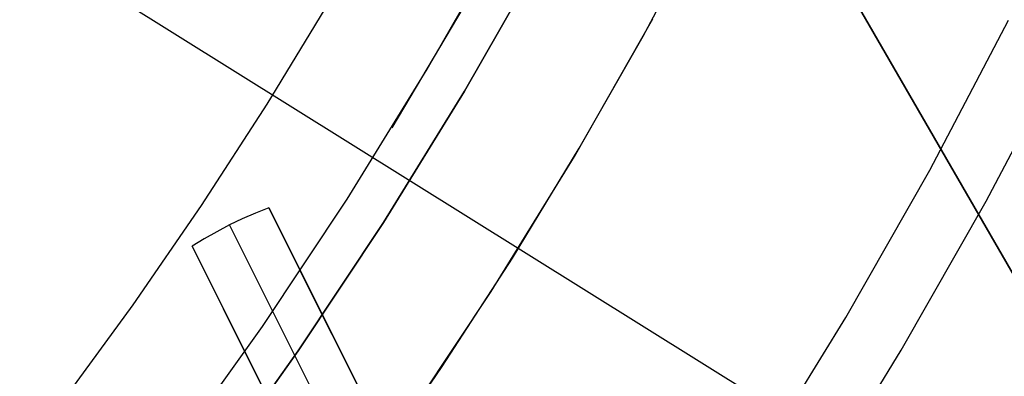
# Model space of a CAD drawing. Header units: millimetres. Extents: x 6049 to 7254, y -11340 to -10297.
# Tile 177 of 237: x 6691 to 6703, y -10710 to -10706. Entities that reach past the tile are written whole.
import ezdxf

# ---------------------------------------------------------------- set-up
doc = ezdxf.new("R2010")
doc.units = ezdxf.units.MM
doc.layers.add('color', color=7, linetype='Continuous')
doc.layers.add('luz', color=7, linetype='Continuous')

msp = doc.modelspace()

# ---------------------------------------------------------------- linework, layer by layer
at = {"color": 8, "true_color": 0x7f7f7f}
for p, q in [((6700.248, -10704.254, 79.277), (6707.281, -10716.435, 82.524)), ((6708.278, -10718.161, 78.334), (6700.357, -10704.443, 78.334)), ((6698.553, -10706.017, 64.091), (6699.261, -10704.691, 64.091)), ((6698.553, -10706.017, 64.091), (6699.261, -10704.691, 64.091)), ((6696.034, -10706.402, 62.1), (6696.915, -10704.855, 62.1)), ((6696.034, -10706.402, 62.1), (6696.915, -10704.855, 62.1)), ((6697.36, -10705.097, 88.1), (6696.469, -10706.659, 88.1)), ((6696.469, -10706.659, 67.1), (6697.36, -10705.097, 67.1)), ((6697.36, -10705.097, 88.1), (6696.469, -10706.659, 88.1)), ((6696.469, -10706.659, 77.6), (6697.36, -10705.097, 77.6)), ((6696.469, -10706.659, 67.1), (6697.36, -10705.097, 67.1)), ((6707.9, -10717.506, 77.165), (6700.867, -10705.326, 73.918)), ((6695.628, -10707.084, 62.1), (6696.531, -10705.556, 62.1)), ((6694.168, -10706.809, 103.064), (6694.9, -10705.606, 103.064)), ((6694.168, -10706.809, 103.064), (6694.9, -10705.606, 103.064)), ((6697.752, -10707.419, 67.1), (6698.667, -10705.812, 67.1)), ((6697.752, -10707.419, 67.1), (6698.667, -10705.812, 67.1)), ((6697.752, -10707.419, 65.596), (6698.667, -10705.812, 65.596)), ((6701.896, -10707.578, 212.03), (6702.815, -10705.828, 212.03)), ((6697.809, -10707.322, 64.091), (6698.553, -10706.017, 64.091)), ((6697.809, -10707.322, 64.091), (6698.553, -10706.017, 64.091)), ((6702.555, -10707.939, 211.366), (6703.486, -10706.166, 211.366)), ((6695.1, -10707.918, 62.1), (6696.034, -10706.402, 62.1)), ((6695.1, -10707.918, 62.1), (6696.034, -10706.402, 62.1)), ((6696.469, -10706.659, 88.1), (6695.526, -10708.19, 88.1)), ((6695.526, -10708.19, 67.1), (6696.469, -10706.659, 67.1)), ((6696.469, -10706.659, 88.1), (6695.526, -10708.19, 88.1)), ((6695.526, -10708.19, 77.6), (6696.469, -10706.659, 77.6)), ((6695.526, -10708.19, 67.1), (6696.469, -10706.659, 67.1)), ((6693.403, -10707.991, 103.064), (6694.168, -10706.809, 103.064)), ((6693.403, -10707.991, 103.064), (6694.168, -10706.809, 103.064)), ((6697.028, -10708.606, 64.091), (6697.809, -10707.322, 64.091)), ((6697.028, -10708.606, 64.091), (6697.809, -10707.322, 64.091)), ((6696.781, -10708.994, 67.1), (6697.752, -10707.419, 67.1)), ((6696.781, -10708.994, 67.1), (6697.752, -10707.419, 67.1)), ((6696.781, -10708.994, 65.596), (6697.752, -10707.419, 65.596)), ((6700.917, -10709.296, 212.03), (6701.896, -10707.578, 212.03)), ((6692.605, -10709.15, 103.064), (6693.403, -10707.991, 103.064)), ((6692.605, -10709.15, 103.064), (6693.403, -10707.991, 103.064)), ((6694.114, -10709.401, 62.1), (6695.1, -10707.918, 62.1)), ((6694.114, -10709.401, 62.1), (6695.1, -10707.918, 62.1)), ((6701.564, -10709.679, 211.366), (6702.555, -10707.939, 211.366)), ((6695.526, -10708.19, 88.1), (6694.53, -10709.687, 88.1)), ((6694.53, -10709.687, 67.1), (6695.526, -10708.19, 67.1)), ((6695.526, -10708.19, 88.1), (6694.53, -10709.687, 88.1)), ((6694.53, -10709.687, 77.6), (6695.526, -10708.19, 77.6)), ((6694.53, -10709.687, 67.1), (6695.526, -10708.19, 67.1)), ((6696.211, -10709.867, 64.091), (6697.028, -10708.606, 64.091)), ((6696.211, -10709.867, 64.091), (6697.028, -10708.606, 64.091)), ((6695.757, -10710.534, 67.1), (6696.781, -10708.994, 67.1)), ((6695.757, -10710.534, 67.1), (6696.781, -10708.994, 67.1)), ((6695.757, -10710.534, 65.596), (6696.781, -10708.994, 65.596)), ((6691.774, -10710.286, 103.064), (6692.605, -10709.15, 103.064)), ((6691.774, -10710.286, 103.064), (6692.605, -10709.15, 103.064)), ((6699.88, -10710.979, 212.03), (6700.917, -10709.296, 212.03)), ((6693.077, -10710.849, 62.1), (6694.114, -10709.401, 62.1)), ((6693.077, -10710.849, 62.1), (6694.114, -10709.401, 62.1)), ((6694.53, -10709.687, 88.1), (6693.483, -10711.149, 88.1)), ((6693.483, -10711.149, 67.1), (6694.53, -10709.687, 67.1)), ((6694.53, -10709.687, 88.1), (6693.483, -10711.149, 88.1)), ((6693.483, -10711.149, 77.6), (6694.53, -10709.687, 77.6)), ((6693.483, -10711.149, 67.1), (6694.53, -10709.687, 67.1)), ((6700.513, -10711.384, 211.366), (6701.564, -10709.679, 211.366)), ((6695.359, -10711.105, 64.091), (6696.211, -10709.867, 64.091)), ((6695.359, -10711.105, 64.091), (6696.211, -10709.867, 64.091))]:
    msp.add_line(p, q, dxfattribs=at)
at = {"layer": 'color', "color": 254, "true_color": 0xcad1ee}
for p, q in [((6694.186, -10708.017, 28.2), (6694.031, -10708.079, 28.2)), ((6694.186, -10708.017, 28.2), (6694.031, -10708.079, 28.2)), ((6694.186, -10708.017, 26.7), (6694.031, -10708.079, 26.7)), ((6694.186, -10708.017, 27.45), (6694.031, -10708.079, 27.45)), ((6694.186, -10708.017, 26.7), (6694.031, -10708.079, 26.7)), ((6695.317, -10710.274, 28.2), (6694.186, -10708.017, 28.2)), ((6694.186, -10708.017, 28.2), (6694.186, -10708.017, 26.7)), ((6695.317, -10710.274, 28.2), (6694.186, -10708.017, 28.2)), ((6694.186, -10708.017, 28.2), (6694.186, -10708.017, 26.7)), ((6694.186, -10708.017, 26.7), (6695.317, -10710.274, 22.37)), ((6694.186, -10708.017, 26.7), (6695.317, -10710.274, 22.37)), ((6694.031, -10708.079, 28.2), (6693.878, -10708.146, 28.2)), ((6694.031, -10708.079, 28.2), (6693.878, -10708.146, 28.2)), ((6694.031, -10708.079, 26.7), (6693.878, -10708.146, 26.7)), ((6694.031, -10708.079, 27.45), (6693.878, -10708.146, 27.45)), ((6694.031, -10708.079, 26.7), (6693.878, -10708.146, 26.7)), ((6693.728, -10708.218, 28.2), (6693.58, -10708.296, 28.2)), ((6693.728, -10708.218, 28.2), (6693.58, -10708.296, 28.2)), ((6693.728, -10708.218, 26.7), (6693.58, -10708.296, 26.7)), ((6693.728, -10708.218, 27.45), (6693.58, -10708.296, 27.45)), ((6693.728, -10708.218, 26.7), (6693.58, -10708.296, 26.7)), ((6693.878, -10708.146, 28.2), (6693.728, -10708.218, 28.2)), ((6693.878, -10708.146, 28.2), (6693.728, -10708.218, 28.2)), ((6693.878, -10708.146, 26.7), (6693.728, -10708.218, 26.7)), ((6693.878, -10708.146, 27.45), (6693.728, -10708.218, 27.45)), ((6693.878, -10708.146, 26.7), (6693.728, -10708.218, 26.7)), ((6693.728, -10708.218, 26.7), (6693.728, -10708.218, 28.2)), ((6694.848, -10710.453, 22.37), (6693.728, -10708.218, 26.7)), ((6693.58, -10708.296, 28.2), (6693.434, -10708.378, 28.2)), ((6693.58, -10708.296, 28.2), (6693.434, -10708.378, 28.2)), ((6693.58, -10708.296, 26.7), (6693.434, -10708.378, 26.7)), ((6693.58, -10708.296, 27.45), (6693.434, -10708.378, 27.45)), ((6693.58, -10708.296, 26.7), (6693.434, -10708.378, 26.7)), ((6693.434, -10708.378, 28.2), (6693.292, -10708.465, 28.2)), ((6693.434, -10708.378, 28.2), (6693.292, -10708.465, 28.2)), ((6693.434, -10708.378, 26.7), (6693.292, -10708.465, 26.7)), ((6693.434, -10708.378, 27.45), (6693.292, -10708.465, 27.45)), ((6693.434, -10708.378, 26.7), (6693.292, -10708.465, 26.7)), ((6693.292, -10708.465, 28.2), (6694.423, -10710.723, 28.2)), ((6693.292, -10708.465, 28.2), (6694.423, -10710.723, 28.2)), ((6694.423, -10710.723, 22.37), (6693.292, -10708.465, 26.7)), ((6693.292, -10708.465, 26.7), (6693.292, -10708.465, 28.2)), ((6693.292, -10708.465, 26.7), (6693.292, -10708.465, 28.2)), ((6694.423, -10710.723, 22.37), (6693.292, -10708.465, 26.7)), ((6695.317, -10710.274, 25.285), (6694.554, -10708.751, 25.285)), ((6694.752, -10709.146, 24.527), (6694.752, -10709.146, 28.2)), ((6694.423, -10710.723, 25.285), (6693.66, -10709.199, 25.285)), ((6693.858, -10709.594, 28.2), (6693.858, -10709.594, 24.527))]:
    msp.add_line(p, q, dxfattribs=at)
at = {"layer": 'luz', "color": 254, "true_color": 0xcad1ee}
for p, q in [((6524.619, -10600.72, -34.05), (6778.701, -10759.472, -34.05)), ((6524.619, -10600.72, -32.55), (6778.701, -10759.472, -32.55))]:
    msp.add_line(p, q, dxfattribs=at)

doc.saveas('drawing.dxf')
